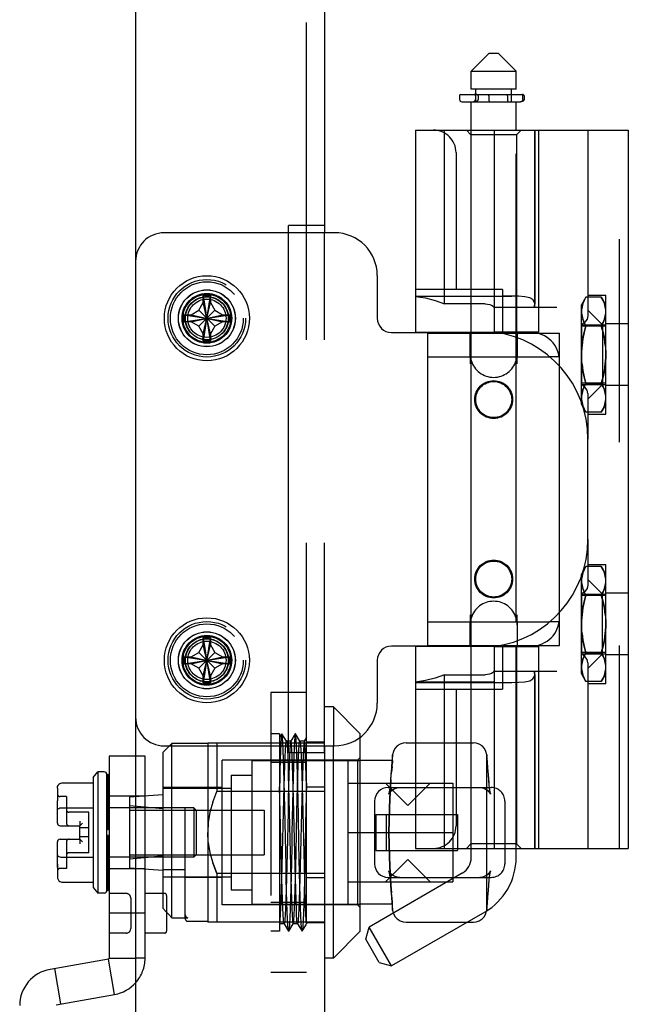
# Model space of a CAD drawing. Header units: inches. Extents: x 0 to 162, y 0 to 105.
# Tile 6 of 80: x 25.42 to 28.09, y 14.99 to 19.3. Entities that reach past the tile are written whole.
import ezdxf

# ---------------------------------------------------------------- set-up
doc = ezdxf.new("R2010")
doc.units = ezdxf.units.IN
doc.header["$LTSCALE"] = 8.904762
doc.header["$MEASUREMENT"] = 0
doc.linetypes.add('HIDDEN', pattern=[0.2, 0.1, -0.1])
doc.layers.get('0').update_dxf_attribs({"linetype": 'CONTINUOUS'})
doc.layers.add('DEFAULT_2', color=8, linetype='HIDDEN')

msp = doc.modelspace()

# ---------------------------------------------------------------- linework, layer by layer
at = {"color": 3, "linetype": 'Continuous'}
for p, q in [((25.9316, 87.4112), (25.9316, 13.8172)), ((26.7596, 38.3659), (26.7596, 18.3692)), ((26.7596, 38.3346), (26.7596, 18.4005)), ((26.7596, 18.4005), (26.6016, 18.4005)), ((26.6016, 16.088), (26.6016, 18.4005)), ((26.7596, 16.1192), (26.7596, 13.8972)), ((26.7596, 16.088), (26.6016, 16.088)), ((26.7596, 16.088), (26.7596, 13.8972))]:
    msp.add_line(p, q, dxfattribs=at)
at = {"color": 7, "linetype": 'Continuous'}
for p, q in [((27.4829, 19.1566), (27.4041, 19.0779)), ((27.4829, 19.1566), (27.5222, 19.1566)), ((27.5222, 19.1566), (27.601, 19.0779)), ((27.4041, 19.0779), (27.601, 19.0779)), ((27.4041, 18.9991), (27.4041, 19.0779)), ((27.601, 18.9991), (27.601, 19.0779)), ((27.601, 18.9991), (27.4041, 18.9991)), ((27.4238, 18.9753), (27.4238, 18.9991)), ((27.5813, 18.9753), (27.5813, 18.9991)), ((27.3525, 18.9703), (27.3525, 18.954)), ((27.3575, 18.9753), (27.6283, 18.9753)), ((27.6305, 18.954), (27.6305, 18.9703)), ((27.6359, 18.9703), (27.6359, 18.954)), ((27.3625, 18.944), (27.6205, 18.944)), ((27.4041, 18.819), (27.4041, 18.944)), ((27.601, 18.819), (27.601, 18.944)), ((27.16, 18.819), (28.0931, 18.819)), ((27.16, 18.819), (27.16, 17.9332)), ((27.286, 18.0572), (27.286, 18.819)), ((27.5043, 18.819), (27.5043, 17.9332)), ((28.0931, 18.819), (28.0931, 15.6694)), ((26.6816, 18.3692), (26.6816, 18.4005)), ((26.8041, 18.3692), (26.6016, 18.3692)), ((26.9916, 18.1817), (26.9916, 17.9942)), ((26.2286, 18.0925), (26.2287, 18.0935)), ((26.2286, 18.0627), (26.2286, 18.0925)), ((26.2596, 17.895), (26.2287, 18.0935)), ((26.2287, 17.895), (26.2596, 18.0935)), ((26.2596, 18.0935), (26.2596, 18.0925)), ((26.2596, 18.0925), (26.2596, 18.0627)), ((26.2092, 18.0291), (26.2286, 18.0627)), ((26.2596, 17.9257), (26.2286, 18.0627)), ((26.2286, 17.9257), (26.2596, 18.0627)), ((26.2596, 18.0627), (26.279, 18.0291)), ((27.4649, 18.0572), (27.286, 18.0572)), ((26.1449, 17.9788), (26.3434, 18.0097)), ((26.1449, 18.0097), (26.1459, 18.0097)), ((26.1449, 18.0097), (26.3434, 17.9788)), ((26.1459, 18.0097), (26.1756, 18.0097)), ((26.1756, 18.0097), (26.2092, 18.0291)), ((26.1756, 17.9787), (26.3126, 18.0097)), ((26.1756, 18.0097), (26.3126, 17.9787)), ((26.279, 17.9593), (26.2092, 18.0291)), ((26.2092, 17.9593), (26.279, 18.0291)), ((26.279, 18.0291), (26.3126, 18.0097)), ((26.3126, 18.0097), (26.3424, 18.0097)), ((26.3424, 18.0097), (26.3434, 18.0097)), ((26.1459, 17.9787), (26.1449, 17.9788)), ((26.1756, 17.9787), (26.1459, 17.9787)), ((26.2092, 17.9593), (26.1756, 17.9787)), ((26.3126, 17.9787), (26.279, 17.9593)), ((26.3424, 17.9787), (26.3126, 17.9787)), ((26.3434, 17.9788), (26.3424, 17.9787)), ((26.2286, 17.9257), (26.2092, 17.9593)), ((26.2286, 17.8959), (26.2286, 17.9257)), ((26.279, 17.9593), (26.2596, 17.9257)), ((26.2596, 17.9257), (26.2596, 17.8959)), ((27.0541, 17.9317), (27.4041, 17.9317)), ((27.16, 17.9332), (27.5043, 17.9332)), ((27.2135, 17.9292), (27.529, 17.9292)), ((27.2135, 16.5592), (27.2135, 17.9292)), ((27.4041, 17.9292), (27.4041, 17.9332)), ((26.2287, 17.895), (26.2286, 17.8959)), ((26.2596, 17.8959), (26.2596, 17.895)), ((27.2135, 17.8252), (27.7466, 17.8252)), ((27.3995, 17.8252), (27.3995, 17.7942)), ((27.4041, 16.6632), (27.4041, 17.8252)), ((27.601, 16.6632), (27.601, 17.8252)), ((27.6055, 17.7942), (27.6055, 17.8252)), ((27.7915, 16.7059), (27.7915, 17.7826)), ((27.8872, 17.617), (27.8872, 17.6242)), ((27.8943, 17.6046), (27.8872, 17.617)), ((27.9159, 17.0238), (27.9159, 17.4647)), ((27.8943, 16.8838), (27.8872, 16.8714)), ((27.8872, 16.8642), (27.8872, 16.8714)), ((27.3995, 16.6942), (27.3995, 16.6632)), ((27.6055, 16.6632), (27.6055, 16.6942)), ((27.2135, 16.6632), (27.7467, 16.6632)), ((26.2286, 16.5925), (26.2287, 16.5935)), ((26.2286, 16.5627), (26.2286, 16.5925)), ((26.2596, 16.395), (26.2287, 16.5935)), ((26.2287, 16.395), (26.2596, 16.5935)), ((26.2596, 16.5935), (26.2596, 16.5925)), ((26.2596, 16.5925), (26.2596, 16.5627)), ((26.2092, 16.5291), (26.2286, 16.5627)), ((26.2596, 16.4257), (26.2286, 16.5627)), ((26.2286, 16.4257), (26.2596, 16.5627)), ((26.2596, 16.5627), (26.279, 16.5291)), ((27.4041, 16.5567), (27.0541, 16.5567)), ((27.5043, 16.5552), (27.16, 16.5552)), ((27.16, 16.5552), (27.16, 15.6694)), ((27.2135, 16.5592), (27.529, 16.5592)), ((27.4041, 16.5552), (27.4041, 16.5592)), ((27.5043, 16.5552), (27.5043, 15.6694)), ((26.1449, 16.4788), (26.3434, 16.5097)), ((26.1449, 16.5097), (26.1459, 16.5097)), ((26.1449, 16.5097), (26.3434, 16.4788)), ((26.1459, 16.5097), (26.1756, 16.5097)), ((26.1756, 16.5097), (26.2092, 16.5291)), ((26.1756, 16.4787), (26.3126, 16.5097)), ((26.1756, 16.5097), (26.3126, 16.4787)), ((26.279, 16.4593), (26.2092, 16.5291)), ((26.2092, 16.4593), (26.279, 16.5291)), ((26.279, 16.5291), (26.3126, 16.5097)), ((26.3126, 16.5097), (26.3424, 16.5097)), ((26.3424, 16.5097), (26.3434, 16.5097)), ((26.1459, 16.4787), (26.1449, 16.4788)), ((26.1756, 16.4787), (26.1459, 16.4787)), ((26.2092, 16.4593), (26.1756, 16.4787)), ((26.2286, 16.4257), (26.2092, 16.4593)), ((26.279, 16.4593), (26.2596, 16.4257)), ((26.3126, 16.4787), (26.279, 16.4593)), ((26.3424, 16.4787), (26.3126, 16.4787)), ((26.3434, 16.4788), (26.3424, 16.4787)), ((26.9916, 16.4942), (26.9916, 16.3067)), ((26.2286, 16.3959), (26.2286, 16.4257)), ((26.2596, 16.4257), (26.2596, 16.3959)), ((27.286, 16.4313), (27.4649, 16.4313)), ((27.286, 15.6694), (27.286, 16.4313)), ((26.2287, 16.395), (26.2286, 16.3959)), ((26.2596, 16.3959), (26.2596, 16.395)), ((26.9171, 15.3061), (26.9171, 16.1581)), ((26.6016, 16.1192), (26.8041, 16.1192)), ((26.6816, 16.088), (26.6816, 16.1192)), ((26.799, 15.188), (26.799, 16.1192)), ((27.1179, 16.1329), (27.16, 16.1329)), ((27.0577, 16.0656), (27.056, 16.0477)), ((27.0586, 16.0739), (27.0577, 16.0655)), ((27.0592, 16.08), (27.0585, 16.0731)), ((27.0566, 16.0542), (26.9171, 16.0542)), ((25.746, 15.9809), (25.7657, 16.005)), ((25.746, 15.9809), (25.746, 15.4976)), ((25.7933, 16.005), (25.7657, 16.005)), ((25.7657, 16.005), (25.7657, 15.4735)), ((25.811, 15.9932), (25.8051, 15.9932)), ((25.8051, 15.4853), (25.8051, 15.9932)), ((25.811, 15.9922), (25.8051, 15.9922)), ((25.8051, 15.9845), (25.811, 15.9845)), ((25.811, 15.8058), (25.811, 15.9932)), ((25.5885, 15.934), (25.5885, 15.8924)), ((25.6082, 15.9567), (25.746, 15.9567)), ((25.811, 15.9694), (25.8051, 15.9694)), ((25.8051, 15.9472), (25.811, 15.9472)), ((27.0392, 15.9361), (27.16, 15.9361)), ((25.5885, 15.8923), (25.5886, 15.89)), ((25.811, 15.9188), (25.8051, 15.9188)), ((25.5885, 15.7806), (25.5885, 15.8782)), ((25.6082, 15.848), (25.746, 15.848)), ((25.8051, 15.8849), (25.811, 15.8849)), ((25.8156, 15.8475), (25.811, 15.8475)), ((26.9801, 15.877), (26.9801, 15.6014)), ((25.811, 15.8465), (25.8051, 15.8465)), ((25.8051, 15.8058), (25.811, 15.8058)), ((25.8051, 15.8049), (25.811, 15.8049)), ((25.811, 15.7529), (25.811, 15.8049)), ((25.6004, 15.7687), (25.687, 15.7687)), ((25.6988, 15.7806), (25.687, 15.7687)), ((25.687, 15.7097), (25.687, 15.7687)), ((25.811, 15.7614), (25.8051, 15.7614)), ((25.8051, 15.7529), (25.811, 15.7529)), ((25.811, 15.7255), (25.8051, 15.7255)), ((25.8051, 15.7171), (25.811, 15.7171)), ((25.811, 15.6735), (25.811, 15.7255)), ((25.5885, 15.6002), (25.5885, 15.6979)), ((25.6004, 15.7097), (25.687, 15.7097)), ((25.6988, 15.6979), (25.687, 15.7097)), ((25.811, 15.6735), (25.8051, 15.6735)), ((25.811, 15.6727), (25.8051, 15.6727)), ((25.8051, 15.6319), (25.811, 15.6319)), ((25.811, 15.4853), (25.811, 15.6727)), ((25.8156, 15.631), (25.811, 15.631)), ((27.16, 15.6694), (28.0931, 15.6694)), ((27.4041, 15.6291), (27.4041, 15.6694)), ((27.601, 15.6291), (27.601, 15.6694)), ((25.5885, 15.6003), (25.5886, 15.5948)), ((25.6082, 15.6305), (25.746, 15.6305)), ((25.811, 15.5936), (25.8051, 15.5936)), ((25.5885, 15.586), (25.5885, 15.5861)), ((25.5885, 15.586), (25.5885, 15.5444)), ((25.8051, 15.5597), (25.811, 15.5597)), ((27.3647, 15.5609), (26.9556, 15.3246)), ((25.6082, 15.5217), (25.746, 15.5217)), ((25.811, 15.5312), (25.8051, 15.5312)), ((25.8051, 15.5091), (25.811, 15.5091)), ((27.0392, 15.5424), (27.3327, 15.5424)), ((27.0469, 15.5424), (27.0479, 15.5311)), ((25.746, 15.4976), (25.7657, 15.4735)), ((25.7933, 15.4735), (25.7657, 15.4735)), ((25.811, 15.4939), (25.8051, 15.4939)), ((25.8051, 15.4862), (25.811, 15.4862)), ((25.8051, 15.4853), (25.811, 15.4853)), ((27.0566, 15.4243), (26.9171, 15.4243)), ((27.056, 15.4308), (27.0577, 15.413)), ((27.0566, 15.4243), (27.0577, 15.4128)), ((27.4632, 15.3904), (27.054, 15.1542)), ((27.0577, 15.413), (27.0586, 15.4045)), ((27.0585, 15.4052), (27.0588, 15.402)), ((27.0586, 15.4045), (27.0592, 15.3984)), ((27.0592, 15.3984), (27.0621, 15.3861)), ((27.4685, 15.384), (27.4714, 15.3961)), ((27.3854, 15.3455), (27.4132, 15.3455)), ((26.9171, 15.3061), (26.799, 15.188)), ((26.9412, 15.2709), (26.9556, 15.3246)), ((27.054, 15.1542), (26.9556, 15.3246)), ((27.0002, 15.1686), (26.9412, 15.2709)), ((26.799, 15.188), (26.7596, 15.188)), ((27.0002, 15.1686), (27.054, 15.1542))]:
    msp.add_line(p, q, dxfattribs=at)
at = {"color": 8, "linetype": 'HIDDEN'}
for p, q in [((26.7596, 16.1352), (26.6816, 16.1352)), ((26.6816, 15.3432), (26.6816, 16.1352)), ((26.7596, 15.9378), (26.6816, 15.9378)), ((26.7596, 15.5406), (26.6816, 15.5406)), ((26.7596, 15.3432), (26.6816, 15.3432))]:
    msp.add_line(p, q, dxfattribs=at)
at = {"linetype": 'HIDDEN'}
msp.add_line((26.7596, 16.088), (26.7596, 16.1352), dxfattribs=at)
at = {"color": 6, "linetype": 'Continuous'}
for p, q in [((25.9316, 16.0739), (25.8156, 16.0739)), ((25.8156, 16.0739), (25.8156, 15.188)), ((25.9316, 15.3849), (25.8156, 15.3849)), ((25.8123, 15.1842), (25.5563, 15.139)), ((25.8396, 15.0291), (25.8123, 15.1842)), ((25.8156, 15.188), (25.9316, 15.188)), ((25.6038, 14.9875), (25.5765, 15.1426)), ((25.5837, 14.9839), (25.8396, 15.0291))]:
    msp.add_line(p, q, dxfattribs=at)
at = {"color": 7, "linetype": 'Continuous'}
for points in [[(27.6359, 18.9703), (27.6356, 18.9715), (27.6351, 18.9725), (27.6343, 18.9733), (27.6334, 18.974), (27.6324, 18.9745), (27.6314, 18.9748), (27.6304, 18.9751), (27.6293, 18.9752), (27.6283, 18.9753)], [(27.6305, 18.954), (27.6301, 18.9514), (27.6291, 18.949), (27.6275, 18.9469), (27.6255, 18.9454), (27.6231, 18.9444), (27.6205, 18.944)], [(27.6359, 18.954), (27.6355, 18.9517), (27.6345, 18.9498), (27.6331, 18.9483), (27.6316, 18.947), (27.6299, 18.946), (27.628, 18.9453), (27.6262, 18.9447), (27.6242, 18.9443), (27.6223, 18.9441), (27.6205, 18.944)], [(26.2287, 18.0935), (26.2338, 18.0936), (26.239, 18.0937), (26.2441, 18.0937)], [(26.2441, 18.0937), (26.2493, 18.0937), (26.2545, 18.0936), (26.2596, 18.0935)], [(27.16, 18.0896), (27.2037, 18.0833), (27.2459, 18.0724), (27.286, 18.0572)], [(27.4649, 18.0572), (27.4752, 18.0565), (27.4849, 18.0547), (27.4933, 18.0515), (27.4997, 18.0471), (27.5035, 18.0415)], [(26.1449, 17.9788), (26.1447, 17.9891), (26.1447, 17.9994), (26.1449, 18.0097)], [(26.3434, 18.0097), (26.3436, 17.9994), (26.3436, 17.9891), (26.3434, 17.9788)], [(26.2441, 17.8947), (26.239, 17.8947), (26.2338, 17.8948), (26.2287, 17.895)], [(26.2596, 17.895), (26.2545, 17.8948), (26.2493, 17.8947), (26.2441, 17.8947)], [(26.2287, 16.5935), (26.2338, 16.5936), (26.239, 16.5937), (26.2441, 16.5937)], [(26.2441, 16.5937), (26.2493, 16.5937), (26.2545, 16.5936), (26.2596, 16.5935)], [(26.1449, 16.4788), (26.1447, 16.4891), (26.1447, 16.4994), (26.1449, 16.5097)], [(26.3434, 16.5097), (26.3436, 16.4994), (26.3436, 16.4891), (26.3434, 16.4788)], [(27.286, 16.4313), (27.2459, 16.416), (27.2037, 16.4051), (27.16, 16.3988)], [(27.5035, 16.447), (27.4997, 16.4413), (27.4933, 16.4369), (27.4848, 16.4337), (27.4752, 16.4319), (27.4649, 16.4313)], [(26.2441, 16.3947), (26.239, 16.3947), (26.2338, 16.3948), (26.2287, 16.395)], [(26.2596, 16.395), (26.2545, 16.3948), (26.2493, 16.3947), (26.2441, 16.3947)], [(27.1179, 16.1329), (27.1057, 16.1316), (27.0917, 16.1268), (27.0794, 16.1186), (27.0695, 16.1076), (27.0626, 16.0945), (27.0592, 16.08)], [(27.056, 16.0477), (27.0538, 16.0233), (27.0513, 15.9927)], [(27.0513, 15.9927), (27.048, 15.9474), (27.0469, 15.9361)], [(25.5885, 15.934), (25.5893, 15.9402), (25.5913, 15.9457), (25.5948, 15.9506), (25.5989, 15.954), (25.6037, 15.9561), (25.6082, 15.9567)], [(25.5885, 15.8923), (25.5886, 15.8836), (25.5885, 15.8782)], [(25.5885, 15.8366), (25.5893, 15.8397), (25.5913, 15.8425), (25.5948, 15.8449), (25.5989, 15.8466), (25.6037, 15.8477), (25.6082, 15.848)], [(25.5885, 15.6418), (25.5893, 15.6387), (25.5913, 15.636), (25.5948, 15.6335), (25.5989, 15.6318), (25.6037, 15.6308), (25.6082, 15.6305)], [(25.5885, 15.5861), (25.5886, 15.5896), (25.5886, 15.5944), (25.5885, 15.6001)], [(25.5886, 15.5947), (25.5886, 15.5896), (25.5885, 15.5861)], [(25.5885, 15.5444), (25.5893, 15.5382), (25.5913, 15.5328), (25.5948, 15.5279), (25.5989, 15.5244), (25.6037, 15.5223), (25.6082, 15.5217)], [(27.0479, 15.5311), (27.0512, 15.4859), (27.0538, 15.4553), (27.056, 15.4308)], [(27.4132, 15.3455), (27.4254, 15.3468), (27.4394, 15.3517), (27.4518, 15.3599), (27.4617, 15.3709), (27.4685, 15.384)]]:
    msp.add_lwpolyline(points, dxfattribs=at)
for centre in [(26.2441, 17.9942), (26.2441, 16.4942)]:
    msp.add_circle(centre, 0.1865, dxfattribs=at)
at = {"color": 8, "linetype": 'HIDDEN'}
for centre, radius in [((26.2441, 17.9942), 0.125), ((27.5025, 17.6377), 0.083), ((27.5025, 16.8507), 0.083), ((26.2441, 16.4942), 0.125)]:
    msp.add_circle(centre, radius, dxfattribs=at)
at = {"linetype": 'HIDDEN'}
for centre in [(26.2441, 17.9942), (26.2441, 16.4942)]:
    msp.add_circle(centre, 0.109, dxfattribs=at)
at = {"color": 7, "linetype": 'Continuous'}
for centre, radius, start, end in [((27.3575, 18.9703), 0.005, 90, 180), ((27.6255, 18.9703), 0.005, 0, 90), ((27.3625, 18.954), 0.01, 180, 270), ((26.8041, 18.1817), 0.1875, 0, 90), ((27.0541, 17.9942), 0.0625, 180, 270), ((27.4435, 17.4647), 0.4724, 0, 82.6074), ((27.5025, 17.8382), 0.103, 187.2344, 196.1851), ((27.5025, 17.8382), 0.103, 343.8149, 352.7656), ((27.4435, 17.0238), 0.4724, 277.3926, 360), ((27.5025, 16.6502), 0.103, 163.8149, 172.7656), ((27.5025, 16.6502), 0.103, 7.2344, 16.1851), ((27.0541, 16.4942), 0.0625, 90, 180), ((26.8041, 16.3067), 0.1875, 270, 360), ((25.7933, 15.9932), 0.0118, 360, 90), ((27.0392, 15.877), 0.0591, 90, 180), ((25.6004, 15.7806), 0.0118, 180, 270), ((25.6004, 15.6979), 0.0118, 90, 180), ((27.0392, 15.6014), 0.0591, 180, 270), ((27.3254, 15.6291), 0.0787, 300, 360), ((27.3254, 15.6291), 0.2756, 300, 360), ((25.7933, 15.4853), 0.0118, 270, 0)]:
    msp.add_arc(centre, radius, start, end, dxfattribs=at)
at = {"color": 6, "linetype": 'Continuous'}
for centre, radius, start, end in [((25.8116, 15.188), 0.00394, 280, 360), ((25.5844, 14.9801), 0.1614, 100, 180), ((25.8116, 15.188), 0.1614, 280, 318.3368)]:
    msp.add_arc(centre, radius, start, end, dxfattribs=at)
at = {"layer": 'DEFAULT_2', "color": 8, "linetype": 'HIDDEN'}
for p, q in [((26.6816, 18.4005), (26.6816, 38.3346)), ((27.4225, 18.9703), (27.4225, 18.954)), ((27.4238, 18.944), (27.4238, 18.9753)), ((27.424, 18.954), (27.424, 18.9703)), ((27.434, 18.9703), (27.434, 18.954)), ((27.4808, 18.9703), (27.4808, 18.954)), ((27.5633, 18.9703), (27.5633, 18.954)), ((27.5813, 18.944), (27.5813, 18.9753)), ((27.4243, 18.9442), (27.4218, 18.944)), ((27.4021, 18.7993), (27.3825, 18.819)), ((27.6029, 18.7993), (27.4021, 18.7993)), ((27.4021, 18.7993), (27.4021, 17.9332)), ((27.4041, 17.9332), (27.4041, 18.819)), ((27.601, 17.8252), (27.601, 18.819)), ((27.6029, 18.7993), (27.6226, 18.819)), ((27.6029, 18.7993), (27.6029, 17.9332)), ((27.6808, 18.819), (27.6808, 18.0415)), ((27.6826, 18.819), (27.6826, 18.0566)), ((27.6994, 18.819), (27.6994, 17.9332)), ((27.9159, 18.819), (27.9159, 18.0052)), ((28.0537, 15.6694), (28.0537, 18.819)), ((27.3372, 18.7206), (27.3372, 18.1202)), ((26.7596, 18.4005), (26.6816, 18.4005)), ((26.6016, 18.3692), (26.0566, 18.3692)), ((26.6816, 16.1192), (26.6816, 18.3692)), ((27.5417, 18.1202), (27.16, 18.1202)), ((27.5417, 18.1202), (27.5417, 17.9332)), ((27.9159, 18.0962), (27.9947, 18.0962)), ((27.9947, 17.5734), (27.9947, 18.0962)), ((27.16, 18.0911), (27.5815, 18.0911)), ((27.16, 18.0907), (27.5043, 18.0907)), ((27.5043, 18.0907), (27.544, 18.0908)), ((27.5816, 18.0911), (27.544, 18.0908)), ((27.6814, 18.0475), (27.6826, 18.0572)), ((27.9073, 18.0874), (27.8872, 18.0525)), ((27.8872, 17.6242), (27.8872, 18.0525)), ((27.9745, 18.0874), (27.9073, 18.0874)), ((27.9947, 18.0525), (27.9745, 18.0874)), ((27.7792, 18.0415), (27.5035, 18.0415)), ((27.9798, 17.9655), (27.9159, 18.0294)), ((27.8878, 17.9655), (27.9947, 17.9655)), ((27.8878, 17.9655), (27.8878, 17.7041)), ((27.9798, 17.9655), (27.9798, 17.7041)), ((28.0931, 17.9696), (27.9947, 17.9696)), ((27.3995, 17.8252), (27.3995, 17.9292)), ((27.4041, 17.9317), (27.6665, 17.9317)), ((27.4041, 17.8252), (27.4041, 17.9292)), ((27.6994, 17.9332), (27.5043, 17.9332)), ((27.529, 17.9292), (27.7915, 17.9292)), ((27.6055, 17.9292), (27.6055, 17.8252)), ((27.7915, 17.7826), (27.7915, 17.9292)), ((27.9947, 17.9598), (27.8872, 17.9598)), ((27.9745, 17.9611), (27.9073, 17.9611)), ((27.7915, 17.8252), (27.7466, 17.8252)), ((27.9947, 17.7098), (27.8872, 17.7098)), ((27.8878, 17.7041), (27.9947, 17.7041)), ((27.9745, 17.7085), (27.9073, 17.7085)), ((27.9798, 17.7041), (27.9159, 17.6401)), ((27.9159, 17.6643), (27.9159, 17.4647)), ((28.0931, 17.6999), (27.9947, 17.6999)), ((27.9947, 17.617), (27.9745, 17.5822)), ((27.9073, 17.5822), (27.8943, 17.6046)), ((27.9745, 17.5822), (27.9073, 17.5822)), ((27.9159, 17.5734), (27.9947, 17.5734)), ((27.9159, 17.0238), (27.9159, 16.8241)), ((27.9073, 16.9063), (27.8943, 16.8838)), ((27.9745, 16.9063), (27.9073, 16.9063)), ((27.9159, 16.9151), (27.9947, 16.9151)), ((27.9947, 16.8714), (27.9745, 16.9063)), ((27.9947, 16.3923), (27.9947, 16.9151)), ((27.8872, 16.4359), (27.8872, 16.8642)), ((27.9798, 16.7844), (27.9159, 16.8483)), ((27.9947, 16.7787), (27.8872, 16.7787)), ((27.8878, 16.7844), (27.9947, 16.7844)), ((27.8878, 16.7844), (27.8878, 16.523)), ((27.9745, 16.78), (27.9073, 16.78)), ((27.9798, 16.523), (27.9798, 16.7844)), ((28.0931, 16.7885), (27.9947, 16.7885)), ((27.7915, 16.5592), (27.7915, 16.7059)), ((27.3995, 16.5592), (27.3995, 16.6632)), ((27.4041, 16.5592), (27.4041, 16.6632)), ((27.601, 15.6694), (27.601, 16.6632)), ((27.6055, 16.6632), (27.6055, 16.5592)), ((27.7915, 16.6632), (27.7467, 16.6632)), ((27.4021, 16.5552), (27.4021, 15.6891)), ((27.6665, 16.5567), (27.4041, 16.5567)), ((27.4041, 15.6694), (27.4041, 16.5552)), ((27.5043, 16.5552), (27.6994, 16.5552)), ((27.529, 16.5592), (27.7915, 16.5592)), ((27.5417, 16.5552), (27.5417, 16.3682)), ((27.6029, 16.5552), (27.6029, 15.6891)), ((27.6994, 16.5552), (27.6994, 15.6694)), ((27.9947, 16.5287), (27.8872, 16.5287)), ((27.8878, 16.523), (27.9947, 16.523)), ((27.9745, 16.5274), (27.9073, 16.5274)), ((27.9798, 16.523), (27.9159, 16.459)), ((28.0931, 16.5188), (27.9947, 16.5188)), ((27.9159, 16.4832), (27.9159, 15.6694)), ((27.5035, 16.447), (27.7792, 16.447)), ((27.6808, 16.447), (27.6808, 15.6694)), ((27.6826, 16.4313), (27.6814, 16.441)), ((27.6826, 16.4318), (27.6826, 15.6694)), ((27.9073, 16.4011), (27.8872, 16.4359)), ((27.9947, 16.4359), (27.9745, 16.4011)), ((27.5054, 16.3978), (27.16, 16.3978)), ((27.16, 16.3974), (27.5815, 16.3974)), ((27.16, 16.3682), (27.5417, 16.3682)), ((27.3372, 16.3682), (27.3372, 15.7678)), ((27.9745, 16.4011), (27.9073, 16.4011)), ((27.9159, 16.3923), (27.9947, 16.3923)), ((26.6816, 16.3529), (26.5242, 16.3529)), ((26.5242, 16.3529), (26.5242, 15.1255)), ((26.799, 16.2904), (26.7596, 16.2904)), ((26.9171, 16.1723), (26.799, 16.2904)), ((26.799, 16.2904), (26.799, 16.1192)), ((26.5635, 16.1723), (26.5242, 16.1723)), ((26.5635, 16.1723), (26.5635, 15.3061)), ((26.5731, 16.172), (26.5635, 16.1566)), ((26.5934, 16.14), (26.5737, 16.172)), ((26.6321, 16.172), (26.6124, 16.14)), ((26.6328, 16.172), (26.6321, 16.172)), ((26.6524, 16.14), (26.6327, 16.172)), ((26.6816, 16.1566), (26.6714, 16.14)), ((26.9171, 16.1581), (26.9171, 16.1723)), ((26.051, 16.0896), (26.0904, 16.129)), ((26.0566, 16.1192), (26.6016, 16.1192)), ((26.2478, 16.129), (26.0904, 16.129)), ((26.0904, 15.3654), (26.0904, 16.129)), ((26.2478, 16.1329), (26.7596, 16.1329)), ((26.2478, 16.1329), (26.2478, 15.3455)), ((26.2872, 16.1329), (26.2872, 15.9196)), ((26.6128, 16.1403), (26.5931, 16.1403)), ((26.5931, 16.1403), (26.5934, 16.14)), ((26.6128, 16.1403), (26.6124, 16.14)), ((26.6718, 16.1403), (26.6521, 16.1403)), ((26.6521, 16.1403), (26.6525, 16.14)), ((26.6718, 16.1403), (26.6714, 16.14)), ((27.16, 16.1329), (27.4132, 16.1329)), ((25.973, 16.0739), (25.9316, 16.0739)), ((25.973, 15.188), (25.973, 16.0739)), ((26.051, 16.0896), (26.051, 15.4066)), ((26.7596, 16.088), (26.6816, 16.088)), ((26.6816, 13.8972), (26.6816, 16.088)), ((26.9053, 16.0561), (26.9171, 16.068)), ((27.0589, 16.0531), (27.0589, 16.0728)), ((27.4722, 15.4056), (27.4722, 16.0728)), ((26.9053, 16.0561), (26.3108, 16.0561)), ((26.3108, 15.4223), (26.3108, 16.0561)), ((26.4407, 16.0542), (26.9171, 16.0542)), ((26.4407, 16.0542), (26.4407, 15.4243)), ((26.6816, 16.0461), (26.5242, 16.0461)), ((26.862, 16.0542), (26.862, 15.4243)), ((26.9053, 16.0561), (26.9053, 15.4223)), ((27.0538, 16.0233), (27.0512, 15.9926)), ((27.056, 16.0478), (27.0542, 16.0281)), ((27.0564, 16.0281), (27.0542, 16.0036)), ((27.0566, 16.0542), (27.056, 16.0478)), ((27.0564, 16.0281), (27.058, 16.0448)), ((27.0588, 16.0542), (27.0566, 16.0542)), ((27.0589, 16.0542), (27.0579, 16.0446)), ((26.3502, 15.9912), (26.4407, 15.9912)), ((26.3502, 15.9912), (26.3502, 15.4873)), ((26.3108, 15.9361), (26.051, 15.9361)), ((26.051, 15.9341), (26.3502, 15.9341)), ((26.862, 15.9558), (27.3226, 15.9558)), ((27.1258, 15.8573), (27.0274, 15.9558)), ((27.0469, 15.9356), (27.0457, 15.9254)), ((27.0469, 15.9361), (27.0469, 15.9354)), ((27.0488, 15.9583), (27.0479, 15.9473)), ((27.1258, 15.8573), (27.2242, 15.9558)), ((27.16, 15.9361), (27.4919, 15.9361)), ((27.3226, 15.9558), (27.3226, 15.5227)), ((27.4843, 15.9354), (27.4832, 15.9474)), ((27.4854, 15.9254), (27.4842, 15.9356)), ((25.6279, 15.8967), (25.6004, 15.8967)), ((25.6279, 15.8967), (25.6279, 15.7806)), ((25.811, 15.8967), (25.8051, 15.8967)), ((25.811, 15.8961), (25.8051, 15.8961)), ((25.811, 15.8913), (25.8051, 15.8913)), ((25.973, 15.8987), (25.8156, 15.8987)), ((26.051, 15.9046), (25.9053, 15.8947)), ((25.9053, 15.8947), (25.9053, 15.5837)), ((26.2696, 15.8721), (26.2872, 15.9196)), ((26.7596, 15.9196), (26.2872, 15.9196)), ((27.0427, 15.908), (27.0424, 15.9069)), ((27.0435, 15.9116), (27.0427, 15.9078)), ((27.0446, 15.9176), (27.0435, 15.9114)), ((27.0457, 15.9256), (27.0446, 15.9173)), ((27.4866, 15.9173), (27.4854, 15.9256)), ((27.4876, 15.9114), (27.4865, 15.9176)), ((27.4885, 15.9078), (27.4876, 15.9116)), ((27.4888, 15.9068), (27.4884, 15.908)), ((27.4886, 15.9072), (27.4888, 15.9068)), ((27.4886, 15.9071), (27.4888, 15.9068)), ((25.5885, 15.8783), (25.5885, 15.8782)), ((25.5886, 15.8888), (25.5886, 15.8846)), ((25.5886, 15.8837), (25.5886, 15.8836)), ((25.6037, 15.8477), (25.6082, 15.848)), ((25.811, 15.8819), (25.8051, 15.8819)), ((25.811, 15.8682), (25.8051, 15.8682)), ((25.811, 15.8506), (25.8051, 15.8506)), ((25.811, 15.8475), (25.8051, 15.8475)), ((26.187, 15.8475), (25.8156, 15.8475)), ((26.051, 15.8495), (26.1612, 15.8495)), ((26.1494, 15.3613), (26.1494, 15.8495)), ((26.1988, 15.8357), (26.187, 15.8475)), ((26.187, 15.8475), (26.187, 15.631)), ((26.2697, 15.8722), (26.2577, 15.8279)), ((27.551, 15.877), (27.551, 15.6014)), ((25.5885, 15.8366), (25.5893, 15.8397)), ((25.7263, 15.8278), (25.6397, 15.8278)), ((25.7263, 15.6506), (25.7263, 15.8278)), ((25.811, 15.8295), (25.8051, 15.8295)), ((25.9053, 15.8376), (26.4959, 15.8376)), ((26.1988, 15.6428), (26.1988, 15.8357)), ((26.2577, 15.828), (26.2502, 15.7825)), ((26.4959, 15.8376), (26.4959, 15.6408)), ((26.5706, 15.6502), (26.5663, 15.8286)), ((26.6057, 15.8283), (26.6099, 15.6496)), ((26.6296, 15.6492), (26.6254, 15.8283)), ((26.6648, 15.8288), (26.669, 15.6498)), ((26.9848, 15.818), (27.3443, 15.818)), ((26.9848, 15.818), (26.9848, 15.6605)), ((27.0303, 15.818), (27.0303, 15.6605)), ((27.3443, 15.818), (27.3443, 15.6605)), ((25.687, 15.7884), (25.687, 15.7687)), ((25.811, 15.78), (25.8051, 15.78)), ((26.2502, 15.7827), (26.2478, 15.7392)), ((25.7263, 15.7589), (25.687, 15.7589)), ((25.7263, 15.7195), (25.687, 15.7195)), ((26.2502, 15.6958), (26.2478, 15.7392)), ((26.862, 15.7392), (27.3226, 15.7392)), ((25.6279, 15.6979), (25.6279, 15.5817)), ((25.687, 15.7097), (25.687, 15.69)), ((25.811, 15.6985), (25.8051, 15.6985)), ((26.2502, 15.6959), (26.2577, 15.6504)), ((27.4021, 15.6891), (27.3825, 15.6694)), ((27.6029, 15.6891), (27.4021, 15.6891)), ((27.6029, 15.6891), (27.6226, 15.6694)), ((25.6037, 15.6308), (25.6082, 15.6305)), ((25.7263, 15.6506), (25.6397, 15.6506)), ((25.811, 15.6489), (25.8051, 15.6489)), ((25.811, 15.631), (25.8051, 15.631)), ((26.187, 15.631), (25.8156, 15.631)), ((25.9053, 15.6408), (26.4959, 15.6408)), ((26.1988, 15.6428), (26.187, 15.631)), ((26.2577, 15.6506), (26.2697, 15.6063)), ((26.9848, 15.6605), (27.3443, 15.6605)), ((25.5886, 15.5896), (25.5886, 15.5896)), ((25.811, 15.6279), (25.8051, 15.6279)), ((25.811, 15.6102), (25.8051, 15.6102)), ((25.811, 15.5965), (25.8051, 15.5965)), ((26.2696, 15.6064), (26.2872, 15.5588)), ((26.2872, 15.5588), (26.2697, 15.6063)), ((27.1258, 15.6211), (27.0274, 15.5227)), ((27.1258, 15.6211), (27.2242, 15.5227)), ((25.6279, 15.5817), (25.6004, 15.5817)), ((25.811, 15.5871), (25.8051, 15.5871)), ((25.811, 15.5823), (25.8051, 15.5823)), ((25.8051, 15.5817), (25.811, 15.5817)), ((25.973, 15.5798), (25.8156, 15.5798)), ((25.9053, 15.5837), (26.051, 15.5739)), ((26.1494, 15.5761), (26.051, 15.5761)), ((26.051, 15.5443), (26.3502, 15.5443)), ((26.7596, 15.5588), (26.2872, 15.5588)), ((26.2872, 15.5588), (26.2872, 15.3455)), ((27.0425, 15.5713), (27.0423, 15.5717)), ((27.0425, 15.5712), (27.0424, 15.5717)), ((27.0424, 15.5717), (27.0427, 15.5705)), ((27.0427, 15.5706), (27.0435, 15.5668)), ((27.0435, 15.567), (27.0446, 15.5609)), ((27.0446, 15.5611), (27.0457, 15.5528)), ((27.0457, 15.553), (27.0469, 15.5429)), ((27.4842, 15.5429), (27.4854, 15.553)), ((27.4854, 15.5528), (27.4866, 15.5611)), ((27.4865, 15.5609), (27.4876, 15.567)), ((27.4876, 15.5668), (27.4885, 15.5706)), ((27.4884, 15.5705), (27.4887, 15.5715)), ((26.3108, 15.5424), (26.1494, 15.5424)), ((26.862, 15.5227), (27.3226, 15.5227)), ((27.0469, 15.543), (27.0469, 15.5424)), ((27.0479, 15.5311), (27.048, 15.5311)), ((27.048, 15.5311), (27.0512, 15.4858)), ((27.3327, 15.5424), (27.4919, 15.5424)), ((27.4799, 15.4858), (27.4832, 15.5311)), ((27.4824, 15.5201), (27.4832, 15.5311)), ((27.4832, 15.5311), (27.4843, 15.543)), ((25.8904, 15.4715), (25.8156, 15.4715)), ((26.0596, 15.4715), (25.973, 15.4715)), ((26.0675, 15.4636), (26.0675, 15.3061)), ((26.3502, 15.4873), (26.4407, 15.4873)), ((27.0521, 15.4756), (27.0538, 15.4551)), ((25.91, 15.4518), (25.91, 15.318)), ((26.9053, 15.4223), (26.3108, 15.4223)), ((26.4407, 15.4243), (26.9171, 15.4243)), ((26.6816, 15.4324), (26.5242, 15.4324)), ((26.9053, 15.4223), (26.9171, 15.4105)), ((27.056, 15.4308), (27.056, 15.4306)), ((27.056, 15.4306), (27.0566, 15.4243)), ((27.058, 15.4337), (27.0564, 15.4503)), ((27.0588, 15.4243), (27.0566, 15.4243)), ((27.0589, 15.4243), (27.0579, 15.4338)), ((27.0589, 15.4056), (27.0589, 15.4253)), ((27.4734, 15.4127), (27.4751, 15.4308)), ((25.973, 15.3849), (25.9316, 15.3849)), ((27.4714, 15.3961), (27.4719, 15.3984)), ((27.4719, 15.3984), (27.4734, 15.413)), ((27.4719, 15.3984), (27.4723, 15.402)), ((26.0904, 15.3654), (26.1612, 15.3654)), ((26.2478, 15.3495), (26.1612, 15.3495)), ((26.7596, 15.3455), (26.2478, 15.3455)), ((26.5635, 15.3379), (26.5639, 15.3384)), ((26.5635, 15.3381), (26.5639, 15.3384)), ((26.5832, 15.3381), (26.5635, 15.3381)), ((26.5832, 15.3381), (26.5829, 15.3384)), ((26.5829, 15.3384), (26.6026, 15.3065)), ((26.6033, 15.3065), (26.6229, 15.3384)), ((26.6226, 15.3381), (26.623, 15.3384)), ((26.6423, 15.3381), (26.6226, 15.3381)), ((26.6423, 15.3381), (26.6419, 15.3384)), ((26.642, 15.3384), (26.6616, 15.3065)), ((26.6623, 15.3064), (26.6816, 15.3378)), ((27.1179, 15.3455), (27.3854, 15.3455)), ((25.8904, 15.2983), (25.8156, 15.2983)), ((26.0596, 15.2983), (25.973, 15.2983)), ((26.5635, 15.3061), (26.5242, 15.3061)), ((26.6032, 15.3065), (26.6026, 15.3065)), ((26.6623, 15.3065), (26.6616, 15.3065)), ((25.973, 15.188), (25.9316, 15.188)), ((26.6816, 15.1255), (26.5242, 15.1255))]:
    msp.add_line(p, q, dxfattribs=at)
at = {"layer": 'DEFAULT_2', "linetype": 'HIDDEN'}
msp.add_line((26.7596, 16.1192), (26.7596, 18.3692), dxfattribs=at)
at = {"layer": 'DEFAULT_2', "color": 8, "linetype": 'HIDDEN'}
for points in [[(27.434, 18.9703), (27.4337, 18.9717), (27.4329, 18.973), (27.4319, 18.974), (27.4306, 18.9747), (27.4292, 18.9751), (27.4277, 18.9753)], [(27.4808, 18.9703), (27.4809, 18.9717), (27.4812, 18.973), (27.4816, 18.974), (27.4821, 18.9747), (27.4827, 18.9751), (27.4832, 18.9753)], [(27.5633, 18.9703), (27.5634, 18.9717), (27.5636, 18.9729), (27.5639, 18.9739), (27.5643, 18.9747), (27.5647, 18.9751), (27.5651, 18.9753)], [(27.434, 18.954), (27.4336, 18.9515), (27.4325, 18.9493), (27.4309, 18.9475), (27.4289, 18.946), (27.4267, 18.9449), (27.4243, 18.9442)], [(27.4808, 18.954), (27.481, 18.9515), (27.4814, 18.9493), (27.482, 18.9475), (27.4828, 18.946), (27.4836, 18.9449), (27.4845, 18.9442), (27.4854, 18.944)], [(27.5633, 18.954), (27.5634, 18.9516), (27.5637, 18.9494), (27.5642, 18.9475), (27.5648, 18.946), (27.5654, 18.9449), (27.5661, 18.9442), (27.5668, 18.944)], [(27.6826, 18.0572), (27.6819, 18.0639), (27.6748, 18.076), (27.6605, 18.084), (27.6392, 18.0886), (27.612, 18.0906), (27.5816, 18.0911)], [(27.9073, 18.0874), (27.8996, 18.0728), (27.8939, 18.0587), (27.89, 18.0449), (27.888, 18.0311), (27.888, 18.0173), (27.89, 18.0035), (27.8939, 17.9897), (27.8996, 17.9757), (27.9073, 17.9611)], [(27.89, 18.0449), (27.8939, 18.0587), (27.8996, 18.0728), (27.9073, 18.0874)], [(27.9745, 18.0874), (27.9822, 18.0728), (27.988, 18.0587)], [(27.9745, 17.9611), (27.9822, 17.9757), (27.988, 17.9897), (27.9919, 18.0036), (27.9938, 18.0173), (27.9938, 18.0311), (27.9919, 18.0449), (27.988, 18.0587), (27.9822, 18.0728), (27.9745, 18.0874)], [(27.6808, 18.0415), (27.6809, 18.0435), (27.6811, 18.0455), (27.6814, 18.0475)], [(27.9159, 18.0052), (27.9126, 17.9905), (27.9027, 17.9768), (27.8878, 17.9655)], [(27.9073, 17.9611), (27.8996, 17.9757), (27.8939, 17.9897)], [(27.9919, 18.0035), (27.988, 17.9897), (27.9822, 17.9757), (27.9745, 17.9611)], [(27.89, 17.7934), (27.888, 17.821), (27.888, 17.8486), (27.89, 17.8761), (27.8939, 17.9038), (27.8996, 17.9319), (27.9073, 17.9611)], [(27.9073, 17.9611), (27.8996, 17.9319), (27.8939, 17.9037), (27.89, 17.8761), (27.888, 17.8485), (27.888, 17.821)], [(27.9745, 17.9611), (27.9822, 17.9319), (27.988, 17.9037), (27.9919, 17.8761)], [(27.9919, 17.8761), (27.988, 17.9038), (27.9822, 17.9319), (27.9745, 17.9611)], [(27.9919, 17.8761), (27.9938, 17.8485), (27.9938, 17.821), (27.9919, 17.7934), (27.988, 17.7658), (27.9822, 17.7377), (27.9745, 17.7085)], [(27.9745, 17.7085), (27.9822, 17.7377), (27.988, 17.7658), (27.9919, 17.7935), (27.9938, 17.821), (27.9938, 17.8486)], [(27.9073, 17.7085), (27.8996, 17.7377), (27.8939, 17.7658), (27.89, 17.7935)], [(27.89, 17.7934), (27.8939, 17.7658), (27.8996, 17.7377), (27.9073, 17.7085)], [(27.9159, 17.6643), (27.9125, 17.679), (27.9027, 17.6927), (27.8878, 17.7041)], [(27.9073, 17.7085), (27.8996, 17.6939), (27.8939, 17.6798), (27.89, 17.666), (27.888, 17.6522), (27.888, 17.6384), (27.89, 17.6247), (27.8939, 17.6108), (27.8996, 17.5968), (27.9073, 17.5822)], [(27.89, 17.666), (27.8939, 17.6798), (27.8996, 17.6939), (27.9073, 17.7085)], [(27.9745, 17.7085), (27.9822, 17.6939), (27.988, 17.6798)], [(27.9745, 17.5822), (27.9822, 17.5968), (27.988, 17.6108), (27.9919, 17.6247), (27.9938, 17.6384), (27.9938, 17.6522), (27.9919, 17.666), (27.988, 17.6798), (27.9822, 17.6939), (27.9745, 17.7085)], [(27.9919, 17.6247), (27.988, 17.6108), (27.9822, 17.5968), (27.9745, 17.5822)], [(27.9073, 17.5822), (27.8996, 17.5968), (27.8939, 17.6108)], [(27.9073, 16.9063), (27.8996, 16.8917), (27.8939, 16.8776), (27.89, 16.8638), (27.888, 16.85), (27.888, 16.8362), (27.89, 16.8224), (27.8939, 16.8086), (27.8996, 16.7946), (27.9073, 16.78)], [(27.89, 16.8638), (27.8939, 16.8776), (27.8996, 16.8917), (27.9073, 16.9063)], [(27.9745, 16.9063), (27.9822, 16.8917), (27.988, 16.8776)], [(27.9745, 16.78), (27.9822, 16.7946), (27.988, 16.8086), (27.9919, 16.8225), (27.9938, 16.8362), (27.9938, 16.85), (27.9919, 16.8638), (27.988, 16.8776), (27.9822, 16.8917), (27.9745, 16.9063)], [(27.9159, 16.8241), (27.9126, 16.8094), (27.9027, 16.7957), (27.8878, 16.7844)], [(27.9073, 16.78), (27.8996, 16.7946), (27.8939, 16.8086)], [(27.9919, 16.8224), (27.988, 16.8086), (27.9822, 16.7946), (27.9745, 16.78)], [(27.89, 16.6123), (27.888, 16.6399), (27.888, 16.6675), (27.89, 16.695), (27.8939, 16.7227), (27.8996, 16.7508), (27.9073, 16.78)], [(27.9073, 16.78), (27.8996, 16.7507), (27.8939, 16.7226), (27.89, 16.695), (27.888, 16.6674), (27.888, 16.6399)], [(27.9745, 16.78), (27.9822, 16.7507), (27.988, 16.7226), (27.9919, 16.695)], [(27.9919, 16.695), (27.988, 16.7227), (27.9822, 16.7508), (27.9745, 16.78)], [(27.9919, 16.695), (27.9938, 16.6674), (27.9938, 16.6399), (27.9919, 16.6123), (27.988, 16.5847), (27.9822, 16.5566), (27.9745, 16.5274)], [(27.9745, 16.5274), (27.9822, 16.5566), (27.988, 16.5847), (27.9919, 16.6124), (27.9938, 16.6399), (27.9938, 16.6675)], [(27.9073, 16.5274), (27.8996, 16.5566), (27.8939, 16.5847), (27.89, 16.6124)], [(27.89, 16.6123), (27.8939, 16.5847), (27.8996, 16.5566), (27.9073, 16.5274)], [(27.9159, 16.4832), (27.9125, 16.4979), (27.9027, 16.5116), (27.8878, 16.523)], [(27.9073, 16.5274), (27.8996, 16.5128), (27.8939, 16.4987), (27.89, 16.4849), (27.888, 16.4711), (27.888, 16.4573), (27.89, 16.4436), (27.8939, 16.4297), (27.8996, 16.4157), (27.9073, 16.4011)], [(27.89, 16.4849), (27.8939, 16.4987), (27.8996, 16.5128), (27.9073, 16.5274)], [(27.9745, 16.5274), (27.9822, 16.5128), (27.988, 16.4987)], [(27.9745, 16.4011), (27.9822, 16.4157), (27.988, 16.4297), (27.9919, 16.4436), (27.9938, 16.4573), (27.9938, 16.4711), (27.9919, 16.4849), (27.988, 16.4987), (27.9822, 16.5128), (27.9745, 16.5274)], [(27.5816, 16.3974), (27.612, 16.3978), (27.6393, 16.3998), (27.6605, 16.4044), (27.6749, 16.4125), (27.6819, 16.4247), (27.6826, 16.4313)], [(27.6814, 16.441), (27.6811, 16.4429), (27.6809, 16.4449), (27.6808, 16.447)], [(27.9073, 16.4011), (27.8996, 16.4157), (27.8939, 16.4297)], [(27.9919, 16.4436), (27.988, 16.4297), (27.9822, 16.4157), (27.9745, 16.4011)], [(27.5054, 16.3978), (27.544, 16.3976), (27.5816, 16.3974)], [(26.5731, 16.172), (26.5719, 16.1669), (26.5705, 16.1523), (26.5691, 16.1287), (26.5677, 16.0966), (26.5663, 16.0565), (26.5649, 16.0092), (26.5636, 15.9557)], [(26.5737, 16.172), (26.5733, 16.1722), (26.5731, 16.172)], [(26.59, 15.6561), (26.5872, 15.7836), (26.5858, 15.8461), (26.5844, 15.9062), (26.583, 15.9629), (26.5817, 16.0148), (26.5803, 16.0613), (26.5789, 16.1008), (26.5775, 16.1321), (26.5761, 16.1547), (26.5747, 16.1682), (26.5737, 16.172)], [(26.6321, 16.172), (26.6315, 16.1703), (26.6302, 16.1595), (26.6288, 16.1396), (26.6274, 16.1108), (26.626, 16.0738), (26.6246, 16.0296), (26.6232, 15.979), (26.6218, 15.923), (26.6204, 15.8629), (26.619, 15.8), (26.6176, 15.7358), (26.6162, 15.6718), (26.6148, 15.61), (26.6134, 15.5509), (26.6121, 15.4959), (26.6107, 15.446), (26.6093, 15.4023), (26.6079, 15.3658), (26.6065, 15.3376), (26.6051, 15.3182), (26.6037, 15.3079), (26.6032, 15.3065)], [(26.6455, 15.8163), (26.6441, 15.8785), (26.6427, 15.9377), (26.6413, 15.9925), (26.6399, 16.0416), (26.6385, 16.084), (26.6371, 16.119), (26.6357, 16.1457), (26.6343, 16.1633), (26.6329, 16.1716), (26.6328, 16.172)], [(26.5762, 15.65), (26.5804, 15.8285), (26.5818, 15.8855), (26.5832, 15.9395), (26.5846, 15.9891), (26.586, 16.0331), (26.5874, 16.0705), (26.5888, 16.1004), (26.5902, 16.1224), (26.5917, 16.1358), (26.5931, 16.1403)], [(26.5934, 16.14), (26.5945, 16.1358), (26.5959, 16.1224), (26.5973, 16.1004), (26.5987, 16.0705), (26.6001, 16.0331), (26.6015, 15.9891), (26.6029, 15.9396), (26.6043, 15.8855), (26.6057, 15.8283)], [(26.6124, 16.14), (26.6113, 16.1358), (26.6099, 16.1225), (26.6085, 16.1006), (26.6071, 16.0707), (26.6057, 16.0333), (26.6043, 15.9894), (26.6029, 15.9398), (26.6015, 15.8858), (26.6001, 15.8286), (26.5959, 15.6501)], [(26.6254, 15.8283), (26.624, 15.8855), (26.6226, 15.9395), (26.6212, 15.9893), (26.6198, 16.0333), (26.6184, 16.0705), (26.617, 16.1004), (26.6156, 16.1224), (26.6142, 16.1359), (26.6128, 16.1403)], [(26.6395, 15.8285), (26.6409, 15.8856), (26.6423, 15.9395), (26.6437, 15.9891), (26.6451, 16.0332), (26.6465, 16.0705), (26.6479, 16.1005), (26.6493, 16.1225), (26.6507, 16.1359), (26.6521, 16.1403)], [(26.6525, 16.14), (26.6535, 16.1359), (26.6549, 16.1225), (26.6563, 16.1005), (26.6577, 16.0706), (26.6591, 16.0333), (26.6606, 15.9892), (26.662, 15.9395), (26.6634, 15.8857), (26.6648, 15.8288)], [(26.6714, 16.14), (26.6704, 16.1359), (26.669, 16.1225), (26.6676, 16.1004), (26.6662, 16.0706), (26.6648, 16.0333), (26.6634, 15.9892), (26.662, 15.9395), (26.6606, 15.8856), (26.6592, 15.8287), (26.6549, 15.6498)], [(26.6816, 15.9398), (26.6802, 15.9892), (26.6788, 16.0333), (26.6774, 16.0707), (26.676, 16.1007), (26.6746, 16.1226), (26.6732, 16.1359), (26.6718, 16.1403)], [(27.4719, 16.08), (27.4685, 16.0945), (27.4617, 16.1076), (27.4518, 16.1186), (27.4394, 16.1268), (27.4254, 16.1316), (27.4132, 16.1329)], [(27.0589, 16.0739), (27.0589, 16.076), (27.0592, 16.08)], [(27.4751, 16.0479), (27.4734, 16.0657), (27.4719, 16.08)], [(27.4751, 16.0477), (27.4734, 16.0655), (27.4719, 16.08)], [(27.4719, 16.08), (27.4722, 16.076), (27.4722, 16.0739)], [(27.0517, 15.9716), (27.0543, 16.0039), (27.0564, 16.0284)], [(27.4832, 15.9473), (27.4799, 15.9927), (27.4774, 16.0233), (27.4751, 16.0479)], [(27.4824, 15.9583), (27.4799, 15.9925), (27.4773, 16.0233)], [(26.5663, 15.8286), (26.5649, 15.8858), (26.5635, 15.9398)], [(26.6816, 15.9557), (26.6803, 15.899), (26.6789, 15.8384), (26.6775, 15.7753)], [(27.0424, 15.907), (27.0423, 15.9068), (27.043, 15.9082), (27.0452, 15.9123), (27.0495, 15.9181), (27.0565, 15.9247), (27.066, 15.9306), (27.0779, 15.9347), (27.09, 15.9361)], [(27.0424, 15.9068), (27.0431, 15.9084), (27.0454, 15.9126), (27.0499, 15.9185), (27.057, 15.925), (27.0665, 15.9308), (27.0784, 15.9348), (27.09, 15.9361)], [(27.0431, 15.7392), (27.0435, 15.7907), (27.0448, 15.8418), (27.0467, 15.89), (27.0491, 15.9335), (27.0517, 15.9719)], [(27.0517, 15.9716), (27.0491, 15.9333), (27.0467, 15.8899), (27.0448, 15.8417), (27.0435, 15.7906), (27.0431, 15.7392)], [(27.4411, 15.9361), (27.4527, 15.9348), (27.4646, 15.9308), (27.4742, 15.925), (27.4812, 15.9185), (27.4857, 15.9126), (27.4881, 15.9084), (27.4886, 15.9072)], [(27.4411, 15.9361), (27.4532, 15.9347), (27.4651, 15.9306), (27.4746, 15.9247), (27.4816, 15.9181), (27.486, 15.9123), (27.4882, 15.9082), (27.4886, 15.9071)], [(25.5885, 15.8923), (25.5886, 15.8888), (25.5886, 15.8841), (25.5885, 15.8783)], [(26.051, 15.8424), (26.0025, 15.8474), (25.9539, 15.8522), (25.9053, 15.8567)], [(26.623, 15.3384), (26.624, 15.3426), (26.6254, 15.356), (26.6268, 15.378), (26.6282, 15.4079), (26.6296, 15.4452), (26.631, 15.4892), (26.6324, 15.5388), (26.6338, 15.5928), (26.6352, 15.6498), (26.6395, 15.8285)], [(26.6616, 15.3065), (26.6609, 15.3091), (26.6595, 15.3212), (26.6581, 15.3426), (26.6567, 15.3726), (26.6553, 15.4104), (26.6539, 15.4554), (26.6525, 15.5066), (26.6511, 15.5635), (26.6497, 15.6244), (26.6483, 15.6878), (26.6455, 15.8163)], [(26.6775, 15.7753), (26.6747, 15.6479), (26.6733, 15.5863), (26.6719, 15.5282), (26.6706, 15.4749), (26.6692, 15.4274), (26.6678, 15.3868), (26.6664, 15.3539), (26.665, 15.3291), (26.6637, 15.3132), (26.6623, 15.3065)], [(27.0564, 15.4501), (27.0542, 15.4748), (27.0517, 15.5068), (27.0491, 15.5451), (27.0467, 15.5885), (27.0448, 15.6368), (27.0435, 15.6878), (27.0431, 15.7392)], [(27.0431, 15.7392), (27.0435, 15.6878), (27.0448, 15.6367), (27.0467, 15.5884), (27.0491, 15.545), (27.0517, 15.5066), (27.0543, 15.4745)], [(25.5893, 15.6387), (25.5913, 15.636), (25.5948, 15.6335), (25.5989, 15.6318)], [(26.051, 15.6361), (26.0025, 15.631), (25.9539, 15.6262), (25.9053, 15.6218)], [(26.5639, 15.3384), (26.5649, 15.3426), (26.5664, 15.356), (26.5678, 15.378), (26.5692, 15.4079), (26.5706, 15.4452), (26.572, 15.4891), (26.5734, 15.5387), (26.5748, 15.5929), (26.5762, 15.65)], [(26.5829, 15.3384), (26.5818, 15.3426), (26.5804, 15.356), (26.579, 15.378), (26.5776, 15.4082), (26.5762, 15.4455), (26.5748, 15.4894), (26.5734, 15.539), (26.572, 15.5929), (26.5706, 15.6502)], [(26.5959, 15.6501), (26.5945, 15.5928), (26.5931, 15.5388), (26.5917, 15.4893), (26.5903, 15.4453), (26.5888, 15.4079), (26.5874, 15.378), (26.586, 15.356), (26.5846, 15.3426), (26.5832, 15.3381)], [(26.6026, 15.3065), (26.6024, 15.3069), (26.601, 15.3151), (26.5996, 15.3324), (26.5982, 15.3584), (26.5969, 15.3924), (26.5955, 15.434), (26.5941, 15.4822), (26.5927, 15.5361), (26.5914, 15.5943), (26.59, 15.6561)], [(26.6099, 15.6496), (26.6113, 15.5925), (26.6128, 15.5385), (26.6142, 15.4891), (26.6156, 15.445), (26.617, 15.4077), (26.6184, 15.3778), (26.6198, 15.3559), (26.6212, 15.3426), (26.6226, 15.3381)], [(26.6419, 15.3384), (26.6409, 15.3426), (26.6395, 15.3558), (26.6381, 15.3778), (26.6367, 15.4076), (26.6353, 15.4447), (26.6338, 15.4888), (26.6324, 15.5385), (26.631, 15.5922), (26.6296, 15.6492)], [(26.6549, 15.6498), (26.6535, 15.5927), (26.6521, 15.5388), (26.6507, 15.4891), (26.6493, 15.4451), (26.6479, 15.408), (26.6465, 15.3781), (26.6451, 15.356), (26.6437, 15.3426), (26.6423, 15.3381)], [(26.669, 15.6498), (26.6704, 15.5926), (26.6718, 15.5387), (26.6732, 15.489), (26.6746, 15.4449), (26.676, 15.4077), (26.6774, 15.3779), (26.6788, 15.3559), (26.6802, 15.3426), (26.6816, 15.3381)], [(27.09, 15.5424), (27.0779, 15.5437), (27.066, 15.5479), (27.0565, 15.5538), (27.0495, 15.5603), (27.0452, 15.5662), (27.043, 15.5702), (27.0425, 15.5713)], [(27.09, 15.5424), (27.0784, 15.5436), (27.0665, 15.5476), (27.057, 15.5534), (27.0499, 15.5599), (27.0454, 15.5658), (27.0431, 15.57), (27.0425, 15.5712)], [(27.4887, 15.5714), (27.4888, 15.5717), (27.4882, 15.5702), (27.486, 15.5662), (27.4816, 15.5603), (27.4746, 15.5538), (27.4651, 15.5479), (27.4532, 15.5437), (27.4411, 15.5424)], [(27.4888, 15.5717), (27.4881, 15.57), (27.4857, 15.5658), (27.4812, 15.5599), (27.4742, 15.5534), (27.4646, 15.5476), (27.4527, 15.5436), (27.4411, 15.5424)], [(27.4751, 15.4308), (27.4774, 15.4553), (27.4799, 15.4859)], [(27.4751, 15.4305), (27.4773, 15.455), (27.4799, 15.4858)], [(26.051, 15.4066), (26.0638, 15.3931), (26.0769, 15.3794), (26.0904, 15.3654)], [(26.1494, 15.3777), (26.15, 15.3737), (26.1518, 15.3703), (26.1544, 15.3676), (26.1578, 15.3659), (26.1612, 15.3654)], [(27.0592, 15.3984), (27.0589, 15.4024), (27.0589, 15.4046)], [(27.0621, 15.3861), (27.0626, 15.384), (27.0695, 15.3709), (27.0794, 15.3599), (27.0917, 15.3517), (27.1057, 15.3468), (27.1179, 15.3455)], [(27.4722, 15.4046), (27.4722, 15.4024), (27.4719, 15.3984)]]:
    msp.add_lwpolyline(points, dxfattribs=at)
for centre, radius in [((26.2441, 17.9942), 0.17), ((26.2441, 17.9942), 0.16), ((26.2441, 17.9942), 0.1245), ((26.2441, 17.9942), 0.105), ((26.2441, 17.9942), 0.095), ((26.2441, 17.9942), 0.094), ((26.2441, 17.9942), 0.084), ((27.5025, 17.6377), 0.079), ((27.5025, 16.8507), 0.079), ((26.2441, 16.4942), 0.17), ((26.2441, 16.4942), 0.16), ((26.2441, 16.4942), 0.1245), ((26.2441, 16.4942), 0.105), ((26.2441, 16.4942), 0.095), ((26.2441, 16.4942), 0.094), ((26.2441, 16.4942), 0.084)]:
    msp.add_circle(centre, radius, dxfattribs=at)
for centre, radius, start, end in [((27.4175, 18.9703), 0.005, 0, 90), ((27.419, 18.9703), 0.005, 0, 90), ((27.4125, 18.954), 0.01, 270, 360), ((27.414, 18.954), 0.01, 270, 360), ((27.2388, 18.7206), 0.0984, 0, 90), ((26.0566, 18.2442), 0.125, 90, 180), ((27.6665, 17.8067), 0.125, 0, 90), ((27.5025, 17.8382), 0.103, 180, 187.2344), ((27.5025, 17.8382), 0.103, 352.7656, 360), ((27.5025, 17.8382), 0.103, 196.1851, 343.8149), ((27.5025, 16.6502), 0.103, 16.1851, 163.8149), ((27.6665, 16.6817), 0.125, 270, 360), ((27.5025, 16.6502), 0.103, 172.7656, 180), ((27.5025, 16.6502), 0.103, 0, 7.2344), ((26.0566, 16.2442), 0.125, 180, 270), ((27.4919, 15.877), 0.0591, 0, 90), ((25.6004, 15.9085), 0.0118, 180.0008, 270), ((25.6397, 15.8396), 0.0118, 180.0003, 270), ((25.6397, 15.7806), 0.0118, 180, 270), ((27.2388, 15.7678), 0.0984, 270, 360), ((25.6397, 15.6979), 0.0118, 90, 180), ((25.6397, 15.6388), 0.0118, 90, 179.9997), ((27.4919, 15.6014), 0.0591, 270, 360), ((25.6004, 15.5699), 0.0118, 90, 179.9992), ((25.8904, 15.4518), 0.0197, 0.0007, 90), ((26.0596, 15.4636), 0.00787, 0.0006, 90), ((26.1612, 15.3613), 0.0118, 180, 270), ((25.8904, 15.318), 0.0197, 270, 359.9993), ((26.0596, 15.3061), 0.00787, 270, 359.9994), ((25.8116, 15.188), 0.1614, 318.3368, 360)]:
    msp.add_arc(centre, radius, start, end, dxfattribs=at)

doc.saveas('drawing.dxf')
